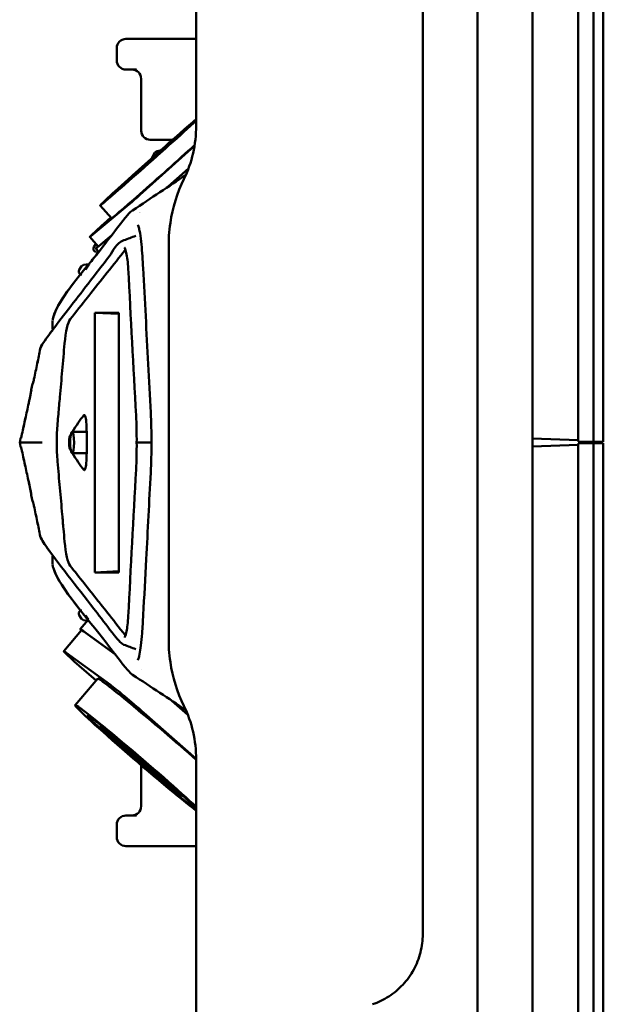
# Model space of a CAD drawing. Header units: millimetres. Extents: x 0 to 2100, y 0 to 1485.
# Tile 6 of 256: x 590 to 686, y 278 to 439. Entities that reach past the tile are written whole.
import ezdxf

# ---------------------------------------------------------------- set-up
doc = ezdxf.new("R2010")
doc.units = ezdxf.units.MM
doc.header["$LTSCALE"] = 5
doc.layers.add('Sichtbar (ISO)', color=7, linetype='Continuous', lineweight=50)

msp = doc.modelspace()

# ---------------------------------------------------------------- linework, layer by layer
at = {"layer": 'Sichtbar (ISO)'}
for p, q in [((673.926, 619.144), (673.926, 147.584)), ((673.926, 618.935), (673.926, 370.233)), ((681.426, 619.397), (681.426, 369.771)), ((683.926, 619.484), (683.926, 369.684)), ((683.926, 619.484), (683.926, 369.684)), ((685.526, 619.484), (685.526, 369.684)), ((664.926, 252.084), (664.926, 487.084)), ((618.926, 466.691), (618.926, 421.389)), ((655.985, 289.2), (655.985, 449.968)), ((607.426, 435.584), (608.131, 435.584)), ((618.926, 435.584), (608.131, 435.584)), ((605.926, 432.084), (605.926, 434.084)), ((607.426, 430.584), (608.144, 430.584)), ((609.152, 430.584), (608.144, 430.584)), ((609.926, 429.084), (609.926, 420.584)), ((612.257, 419.084), (611.426, 419.084)), ((612.257, 419.084), (615.051, 419.084)), ((614.972, 419.084), (614.972, 419.014)), ((615.009, 419.084), (615.009, 419.047)), ((615.041, 419.084), (615.041, 419.075)), ((611.249, 411.462), (618.658, 418.125)), ((613.056, 417.316), (612.52, 417.222)), ((611.81, 416.417), (612.187, 417.001)), ((614.326, 411.405), (617.67, 414.412)), ((617.665, 414.399), (614.364, 411.43)), ((613.739, 410.877), (613.74, 410.877)), ((613.777, 410.901), (613.776, 410.901)), ((601.673, 403.339), (607.892, 408.504)), ((605.075, 406.256), (603.212, 408.346)), ((604.974, 406.37), (603.216, 404.79)), ((603.217, 404.791), (604.974, 406.37)), ((609.383, 405.198), (609.383, 405.198)), ((609.446, 405.134), (609.446, 405.134)), ((601.511, 403.214), (602.908, 401.647)), ((605.004, 403.354), (602.72, 401.457)), ((603.07, 401.772), (605.053, 403.419)), ((614.426, 335.732), (614.426, 403.436)), ((602.195, 401.536), (602.536, 402.064)), ((603.011, 400.78), (602.535, 401.314)), ((599.793, 397.818), (600.17, 398.401)), ((601.363, 398.774), (600.503, 398.622)), ((600.603, 397.826), (600.603, 397.826)), ((600.239, 397.034), (600.126, 397.054)), ((595.506, 389.708), (595.506, 389.708)), ((602.34, 390.82), (606.293, 390.618)), ((602.34, 390.82), (602.34, 348.348)), ((606.293, 390.82), (602.34, 390.82)), ((606.293, 348.348), (606.293, 390.82)), ((673.926, 389.854), (673.926, 389.854)), ((595.426, 388.18), (595.426, 389.436)), ((595.426, 389.436), (595.426, 389.436)), ((595.426, 388.18), (595.426, 388.18)), ((673.926, 381.834), (673.926, 381.834)), ((591.944, 378.195), (592.163, 379.195)), ((673.926, 378.334), (673.926, 378.334)), ((601.022, 371.334), (598.638, 371.334)), ((590.056, 369.584), (590.197, 370.228)), ((590.056, 369.584), (590.197, 368.94)), ((611.622, 369.584), (609.726, 369.584)), ((673.926, 370.233), (681.426, 369.971)), ((673.926, 368.935), (681.426, 369.196)), ((673.926, 368.935), (673.926, 141.584)), ((683.926, 369.684), (681.426, 369.771)), ((681.426, 369.397), (683.926, 369.484)), ((681.426, 369.397), (681.426, 141.584)), ((683.926, 369.684), (685.526, 369.684)), ((683.926, 369.484), (683.926, 141.584)), ((683.926, 369.484), (683.926, 119.684)), ((683.926, 369.484), (685.526, 369.484)), ((685.526, 369.484), (685.526, 119.684)), ((601.022, 367.834), (598.638, 367.834)), ((591.944, 360.973), (592.163, 359.973)), ((673.926, 357.334), (673.926, 357.334)), ((595.426, 350.988), (595.426, 349.731)), ((595.426, 350.988), (595.426, 350.988)), ((595.426, 349.731), (595.426, 349.731)), ((606.293, 348.549), (602.34, 348.348)), ((602.34, 348.348), (606.293, 348.348)), ((673.926, 349.314), (673.926, 349.314)), ((600.239, 342.134), (600.126, 342.114)), ((599.793, 341.35), (600.17, 340.767)), ((601.244, 340.569), (599.958, 339.069)), ((601.129, 340.435), (600.503, 340.546)), ((600.186, 338.874), (597.259, 335.459)), ((605.651, 334.963), (600.313, 338.853)), ((605.705, 334.892), (600.523, 338.669)), ((597.596, 335.254), (604.903, 329.929)), ((609.383, 333.97), (609.383, 333.97)), ((599.787, 333.08), (602.548, 330.653)), ((609.921, 332.477), (609.921, 332.477)), ((599.115, 326.647), (602.822, 330.973)), ((617.563, 325.036), (614.874, 327.4)), ((617.555, 325.056), (614.936, 327.358)), ((618.926, 317.85), (610.389, 325.354)), ((603.253, 323.1), (603.405, 323.278)), ((604.999, 321.697), (604.906, 321.588)), ((607.376, 319.531), (604.906, 321.588)), ((605.259, 321.241), (607.729, 319.184)), ((607.437, 319.762), (607.315, 319.618)), ((609.835, 317.743), (609.764, 317.66)), ((610.1, 317.516), (609.764, 317.66)), ((618.926, 317.779), (618.926, 272.477)), ((609.926, 310.084), (609.926, 316.793)), ((610.668, 316.88), (611.005, 316.736)), ((611.379, 316.606), (611.808, 316.293)), ((611.644, 315.806), (613.778, 313.892)), ((614.329, 313.46), (612.196, 315.374)), ((612.6, 315.336), (612.478, 315.193)), ((614.329, 313.46), (614.473, 313.628)), ((615.147, 313.363), (615.113, 313.323)), ((615.543, 313.01), (615.113, 313.323)), ((616.54, 311.711), (616.692, 311.889)), ((608.144, 308.584), (607.426, 308.584)), ((608.144, 308.584), (609.152, 308.584)), ((605.926, 307.084), (605.926, 305.084)), ((608.131, 303.584), (607.426, 303.584)), ((608.131, 303.584), (618.926, 303.584))]:
    msp.add_line(p, q, dxfattribs=at)
for centre, radius, start, end in [((607.426, 434.084), 1.5, 90, 180), ((607.426, 432.084), 1.5, 180, 270), ((608.426, 429.084), 1.5, 0, 90), ((611.426, 420.584), 1.5, 180, 270), ((598.926, 421.389), 20, 334.15806, 0), ((612.607, 416.73), 0.5, 100, 147.13434), ((612.23, 416.146), 0.5, 147.13434, 181.13308), ((639.426, 401.773), 25, 154.15807, 171.4509), ((683.926, 395.084), 70, 171.45092, 173.14776), ((602.615, 401.264), 0.5, 147.13434, 260), ((600.213, 397.546), 0.5, 147.13434, 245.72489), ((600.59, 398.13), 0.5, 100, 147.13434), ((593.916, 384.815), 0.5, 167.59572, 168.72742), ((592.652, 379.088), 0.5, 139.85172, 167.63007), ((592.432, 378.087), 0.5, 167.6544, 190.86714), ((590.685, 370.121), 0.5, 139.04651, 167.63007), ((590.685, 369.047), 0.5, 192.36993, 220.95392), ((592.432, 361.08), 0.5, 169.13278, 192.34561), ((592.652, 360.08), 0.5, 192.36993, 220.14779), ((593.916, 354.351), 0.5, 191.28102, 192.46854), ((600.213, 341.622), 0.5, 112.46245, 212.86566), ((600.59, 341.038), 0.5, 212.86566, 260), ((683.926, 344.084), 70, 186.85224, 188.54908), ((639.426, 337.394), 25, 188.54909, 205.84193), ((598.926, 317.779), 20, 0, 25.84194), ((608.426, 310.084), 1.5, 270, 0), ((607.426, 307.084), 1.5, 90, 180), ((607.426, 305.084), 1.5, 180, 270)]:
    msp.add_arc(centre, radius, start, end, dxfattribs=at)
for centre, major_axis, ratio, start_param, end_param in [((612.021, 416.198), (-8.809, -7.852), 0.0124969, 3.8004194, 8.7436731), ((612.021, 416.198), (-7.801, -6.953), 0.0124969, 3.6145306, 8.929562), ((613.884, 414.108), (-8.809, -7.852), 0.0124969, 0, 2.1342276), ((610.342, 410.708), (-2.613, -2.329), 0.0124969, 0.3433488, 1.9141451), ((604.123, 405.543), (-2.277, -2.029), 0.0124969, 4.3132745, 8.2530961), ((611.739, 409.141), (-2.612, -2.329), 0.0124969, 0.6498989, 0.6499041), ((611.64, 409.058), (3.022, 2.689), 0.0133849, 3.995113, 3.9951166), ((604.123, 405.543), (-2.613, -2.329), 0.0124969, 5.0557378, 6.6265341), ((605.521, 403.976), (-2.613, -2.329), 0.0124969, 0, 0.3433488), ((598.694, 382.234), (0.061, -7.698), 0.1853245, 3.3675435, 4.2342512), ((593.916, 384.818), (-0.49, 0.098), 0.5297447, 0.0004788, 0.0015776), ((593.915, 384.815), (-0.49, 0.098), 0.5297395, 0.0003605, 0.0015), ((592.875, 379.825), (-0.489, 0.106), 0.5282952, 0.0000666, 0.0131986), ((592.018, 375.899), (-0.488, 0.107), 0.5279632, 6.2831593, 6.2952239), ((605.267, 264.509), (-1.969, -113.676), 0.2148105, 3.4155779, 3.4942729), ((590.911, 370.854), (-0.488, 0.107), 0.5282917, 6.2830946, 6.2924711), ((605.267, 264.509), (-1.969, -113.676), 0.2148105, 3.5051698, 3.5114621), ((612.122, 369.584), (-0.5, 0), 0.000869, 6.2830918, 6.2831849), ((590.911, 368.314), (-0.488, -0.107), 0.5282252, 6.2738181, 6.2831856), ((605.267, 474.657), (1.969, -113.674), 0.2148118, 5.9133129, 5.9196053), ((605.267, 474.657), (1.969, -113.674), 0.2148118, 5.9305023, 6.0091979), ((592.018, 363.269), (-0.488, -0.107), 0.5281803, 6.2710706, 6.2830999), ((593.915, 354.352), (-0.49, -0.098), 0.5297397, 6.2816677, 6.2828034), ((593.916, 354.351), (-0.49, -0.098), 0.5297445, 6.2816472, 6.2827227), ((598.694, 356.934), (-0.061, -7.698), 0.1853246, 5.1905353, 6.0572328), ((604.362, 335.294), (-4.404, 3.775), 0.031426, 5.9047929, 6.6062218), ((604.362, 335.294), (-4.176, 3.579), 0.031426, 5.9047929, 6.2831853), ((601.434, 331.879), (-4.176, 3.579), 0.031426, 5.9047929, 7.4755892), ((613.604, 321.731), (-10.781, 9.241), 0.031426, 4.2232523, 6.2831853), ((608.742, 326.554), (-4.176, 3.579), 0.031426, 4.3339966, 5.9047929), ((609.896, 317.406), (-10.781, 9.241), 0.031426, 3.7471133, 8.8731176), ((609.896, 317.406), (8.731, -7.484), 0.031426, 1.427163, 7.2408301), ((609.896, 317.406), (-5.239, 4.49), 0.031426, 4.7003157, 6.6205779), ((609.896, 317.406), (-5.239, 4.49), 0.031426, 0.5115255, 2.4317877), ((609.896, 317.406), (-2.581, 2.213), 0.031426, 4.7906489, 6.5302447), ((609.896, 317.406), (2.581, -2.213), 0.031426, 3.7434513, 5.4830472), ((609.896, 317.406), (2.581, -2.213), 0.031426, 5.8378464, 7.5774423), ((609.896, 317.406), (5.239, -4.49), 0.031426, 5.7475133, 7.6677754), ((609.896, 317.406), (9.794, -8.395), 0.031426, 0.9835239, 1.4012839)]:
    msp.add_ellipse(centre, major_axis=major_axis, ratio=ratio, start_param=start_param, end_param=end_param, dxfattribs=at)
for centre, major_axis, ratio in [((598.638, 369.584), (0, 1.75), 0.187125), ((608.742, 326.554), (-2.202, 1.887), 0.031426), ((609.896, 317.406), (6.643, -5.694), 0.031426), ((609.896, 317.406), (-1.936, 1.66), 0.031426)]:
    msp.add_ellipse(centre, major_axis=major_axis, ratio=ratio, dxfattribs=at)
for points, knots in [([(614.324, 418.461), (614.322, 418.459), (614.327, 418.463), (614.312, 418.453), (614.31, 418.45), (614.364, 418.488), (614.317, 418.445), (614.431, 418.537), (614.436, 418.541), (614.449, 418.551)], [0, 0, 0, 0, 4.3563618, 4.3563618, 6.8279906, 6.8279906, 7.6524704, 7.6524704, 7.7177618, 7.7177618, 7.7177618, 7.7177618]), ([(595.432, 389.517), (595.433, 389.521), (595.432, 389.515), (595.435, 389.532), (595.434, 389.527), (595.442, 389.576), (595.442, 389.574), (595.453, 389.643), (595.454, 389.651), (595.473, 389.771), (595.484, 389.868), (596.464, 393.351), (601.022, 398.135), (605.208, 403.615), (606.246, 405.019), (607.696, 406.777), (608.036, 407.223), (608.531, 407.553)], [0, 0, 0, 0, 6.8403481, 6.8403481, 9.4488118, 9.4488118, 10.3183466, 10.3183466, 10.6083809, 10.6083809, 10.8429757, 10.8429757, 16.2298532, 16.2298532, 18.0253648, 18.0253648, 18.6444848, 18.6444848, 18.6444848, 18.6444848]), ([(611.494, 374.514), (611.218, 379.762), (610.945, 385.013), (610.531, 392.883), (610.395, 395.51), (610.168, 399.425), (610.093, 400.759), (609.914, 402.642), (609.835, 403.269), (609.69, 404.097), (609.633, 404.366), (609.512, 404.839), (609.447, 405.041), (609.383, 405.198)], [0, 0, 0, 0, 1.6384069, 1.6384069, 2.4578167, 2.4578167, 2.8720897, 2.8720897, 3.0990094, 3.0990094, 3.2249399, 3.2249399, 3.3564018, 3.3564018, 3.3564018, 3.3564018]), ([(593.427, 384.922), (593.464, 385.09), (593.661, 385.496), (594.495, 386.75), (595.3, 387.82), (598.126, 391.524), (600.301, 394.323), (603.205, 398.086), (603.946, 399.053), (605.426, 400.978), (605.778, 402.158), (607.104, 402.658)], [0, 0, 0, 0, 0.6956561, 0.6956561, 2.0743329, 2.0743329, 5.6504551, 5.6504551, 6.8763205, 6.8763205, 8.102574, 8.102574, 8.102574, 8.102574]), ([(607.36, 401.133), (606.364, 399.878), (605.37, 398.626), (604.379, 397.376), (603.364, 396.097), (602.351, 394.821), (601.341, 393.548), (601.295, 393.49), (601.249, 393.432), (601.203, 393.374), (600.238, 392.158), (599.275, 390.945), (598.315, 389.734)], [0.00756896, 0.00756896, 0.00756896, 0.00756896, 0.33333333, 0.33333333, 0.33333333, 0.66666667, 0.66666667, 0.66666667, 0.68180869, 0.68180869, 0.68180869, 1, 1, 1, 1]), ([(602.892, 401.665), (602.788, 401.568), (602.705, 401.489), (602.645, 401.431), (602.561, 401.35), (602.524, 401.309), (602.537, 401.314), (602.551, 401.319), (602.615, 401.369), (602.72, 401.457)], [0.4596969, 0.4596969, 0.4596969, 0.4596969, 0.60045007, 0.60045007, 0.60045007, 0.80006333, 0.80006333, 0.80006333, 1, 1, 1, 1]), ([(607.809, 398.024), (607.783, 398.523), (607.74, 399.003), (607.635, 399.88), (607.569, 400.285), (607.425, 400.948), (607.342, 401.211), (607.245, 401.42), (607.219, 401.463), (607.197, 401.493), (607.192, 401.498), (607.192, 401.498)], [0, 0, 0, 0, 0.15605416, 0.15605416, 0.31756822, 0.31756822, 0.48095509, 0.48095509, 0.54792027, 0.54792027, 0.57984885, 0.57984885, 0.57984885, 0.57984885]), ([(602.726, 400.751), (602.616, 400.749), (602.645, 400.752), (602.641, 400.752), (602.641, 400.752), (602.641, 400.752)], [-9.1031956, -9.1031956, -9.1031956, -9.1031956, -4.7983297, -4.7983297, -0.000001, -0.000001, -0.000001, -0.000001]), ([(602.872, 400.936), (602.868, 400.932), (602.865, 400.927), (602.808, 400.85), (602.779, 400.812), (602.737, 400.759), (602.729, 400.752), (602.726, 400.751)], [-0.12905956, -0.12905956, -0.12905956, -0.12905956, -0.12606244, -0.12606244, -0.07521031, -0.07521031, -0.000001, -0.000001, -0.000001, -0.000001]), ([(600.503, 398.622), (600.503, 398.622), (600.503, 398.622), (600.503, 398.622), (600.503, 398.622), (600.503, 398.622), (600.503, 398.622), (600.503, 398.622), (600.503, 398.622), (600.503, 398.622)], [0, 0, 0, 0, 0.02857143, 0.05714286, 0.08571429, 0.11428571, 0.14285714, 0.17142857, 0.19775185, 0.19775185, 0.19775185, 0.19775185]), ([(600.812, 397.801), (600.91, 397.949), (601.008, 398.096), (601.105, 398.243), (601.203, 398.39), (601.3, 398.537), (601.398, 398.684)], [0.00000018, 0.00000018, 0.00000018, 0.00000018, 0.5, 0.5, 0.5, 0.9999999, 0.9999999, 0.9999999, 0.9999999]), ([(601.363, 398.774), (601.363, 398.774), (601.364, 398.774), (601.368, 398.774), (601.349, 398.774), (601.454, 398.774)], [-2.9042064, -2.9042064, -2.9042064, -2.9042064, -1.9446865, -1.9446865, -0.000001, -0.000001, -0.000001, -0.000001]), ([(601.398, 398.684), (601.408, 398.699), (601.417, 398.713), (601.432, 398.736), (601.438, 398.746), (601.452, 398.768), (601.455, 398.774), (601.454, 398.774)], [0.000001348, 0.000001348, 0.000001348, 0.000001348, 0.007400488, 0.007400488, 0.015014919, 0.015014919, 0.030542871, 0.030542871, 0.030542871, 0.030542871]), ([(595.432, 389.517), (595.433, 389.521), (595.432, 389.514), (595.435, 389.532), (595.434, 389.527), (595.442, 389.576), (595.442, 389.575), (595.453, 389.642), (595.454, 389.65), (595.471, 389.761), (595.481, 389.849), (596.044, 391.958), (597.915, 394.49), (600.007, 397.09)], [0, 0, 0, 0, 7.1028125, 7.1028125, 9.6782361, 9.6782361, 10.5367538, 10.5367538, 10.8230813, 10.8230813, 11.0533994, 11.0533994, 14.2905204, 14.2905204, 14.2905204, 14.2905204]), ([(600.126, 397.054), (600.126, 397.054), (600.126, 397.054), (600.126, 397.054), (600.126, 397.054), (600.126, 397.054), (600.126, 397.054), (600.126, 397.054), (600.126, 397.054), (600.126, 397.054), (600.126, 397.054)], [0.80247047, 0.80247047, 0.80247047, 0.80247047, 0.80555556, 0.83333333, 0.86111111, 0.88888889, 0.91666667, 0.94444444, 0.97222222, 1, 1, 1, 1]), ([(600.144, 397.053), (600.143, 397.053), (600.142, 397.053), (600.141, 397.053), (600.141, 397.054)], [0.184812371, 0.184812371, 0.184812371, 0.184812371, 0.194444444, 0.221423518, 0.221423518, 0.221423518, 0.221423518]), ([(593.425, 384.912), (593.269, 384.127), (592.94, 382.513), (592.576, 380.808), (592.386, 379.927)], [0.00000048, 0.00000048, 0.00000048, 0.00000048, 0.5, 1, 1, 1, 1]), ([(597.399, 385.766), (597.27, 384.301), (597.141, 382.839), (597.013, 381.382), (596.884, 379.924), (596.756, 378.47), (596.628, 377.02), (596.546, 376.09), (596.464, 375.161), (596.382, 374.233), (596.336, 373.716), (596.29, 373.2), (596.244, 372.684)], [0, 0, 0, 0, 0.3333333, 0.3333333, 0.3333333, 0.6666667, 0.6666667, 0.6666667, 0.8806824, 0.8806824, 0.8806824, 1, 1, 1, 1]), ([(592.231, 379.253), (592.231, 379.253), (592.231, 379.255), (592.235, 379.268), (592.241, 379.291), (592.263, 379.381), (592.285, 379.472), (592.334, 379.692), (592.358, 379.803), (592.386, 379.931)], [0.08219818, 0.08219818, 0.08219818, 0.08219818, 0.09380094, 0.09380094, 0.13224614, 0.13224614, 0.20070936, 0.20070936, 0.24715648, 0.24715648, 0.24715648, 0.24715648]), ([(592.27, 379.41), (592.281, 379.46), (592.296, 379.522), (592.333, 379.687), (592.358, 379.8), (592.386, 379.931)], [0.160174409, 0.160174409, 0.160174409, 0.160174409, 0.199846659, 0.199846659, 0.247371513, 0.247371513, 0.247371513, 0.247371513]), ([(591.53, 376.006), (591.551, 376.101), (591.574, 376.21), (591.619, 376.418), (591.641, 376.52), (591.681, 376.712), (591.7, 376.804), (591.725, 376.922), (591.731, 376.953), (591.738, 376.983)], [0, 0, 0, 0, 0.03478704, 0.03478704, 0.06519334, 0.06519334, 0.09412279, 0.09412279, 0.10459804, 0.10459804, 0.10459804, 0.10459804]), ([(591.586, 376.263), (591.589, 376.28), (591.593, 376.298), (591.618, 376.414), (591.64, 376.517), (591.681, 376.711), (591.7, 376.803), (591.739, 376.991), (591.759, 377.086), (591.8, 377.286), (591.821, 377.388), (591.864, 377.604), (591.886, 377.71), (591.919, 377.876), (591.931, 377.941), (591.941, 377.993)], [0.02869206, 0.02869206, 0.02869206, 0.02869206, 0.03422489, 0.03422489, 0.06504993, 0.06504993, 0.09407358, 0.09407358, 0.1276915, 0.1276915, 0.17141644, 0.17141644, 0.23225241, 0.23225241, 0.28577871, 0.28577871, 0.28577871, 0.28577871]), ([(591.762, 377.103), (591.768, 377.13), (591.773, 377.155), (591.801, 377.291), (591.821, 377.392), (591.865, 377.607), (591.886, 377.714), (591.929, 377.928), (591.947, 378.02), (591.963, 378.106), (591.967, 378.127), (591.969, 378.143), (591.97, 378.146), (591.97, 378.146)], [0.11894573, 0.11894573, 0.11894573, 0.11894573, 0.12868614, 0.12868614, 0.1718025, 0.1718025, 0.23322369, 0.23322369, 0.320055, 0.320055, 0.36008244, 0.36008244, 0.37621463, 0.37621463, 0.37621463, 0.37621463]), ([(591.968, 378.135), (591.968, 378.136), (591.968, 378.137), (591.969, 378.143), (591.97, 378.146), (591.97, 378.146)], [0.355972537, 0.355972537, 0.355972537, 0.355972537, 0.359178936, 0.359178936, 0.376275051, 0.376275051, 0.376275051, 0.376275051]), ([(590.422, 370.959), (590.607, 371.797), (590.975, 373.477), (591.344, 375.16), (591.529, 376.002)], [0, 0, 0, 0, 0.5, 0.99999832, 0.99999832, 0.99999832, 0.99999832]), ([(600.941, 372.958), (600.928, 373.156), (600.907, 373.336), (600.854, 373.648), (600.823, 373.78), (600.753, 373.981), (600.714, 374.05), (600.635, 374.114), (600.594, 374.108), (600.555, 374.059)], [-0.2548369, -0.2548369, -0.2548369, -0.2548369, -0.19184169, -0.19184169, -0.12855322, -0.12855322, -0.06437303, -0.06437303, -0.000001, -0.000001, -0.000001, -0.000001]), ([(596.244, 372.684), (596.202, 372.209), (596.17, 371.712), (596.125, 370.67), (596.113, 370.128), (596.113, 369.04), (596.125, 368.498), (596.17, 367.456), (596.202, 366.959), (596.244, 366.484)], [-0.64158102, -0.64158102, -0.64158102, -0.64158102, -0.48398619, -0.48398619, -0.32077781, -0.32077781, -0.15758011, -0.15758011, -0.000001, -0.000001, -0.000001, -0.000001]), ([(600.941, 366.21), (601.014, 367.29), (601.051, 368.436), (601.051, 370.732), (601.014, 371.878), (600.941, 372.958)], [-0.68868314, -0.68868314, -0.68868314, -0.68868314, -0.34434207, -0.34434207, -0.000001, -0.000001, -0.000001, -0.000001]), ([(590.266, 370.276), (590.266, 370.276), (590.266, 370.277), (590.268, 370.283), (590.272, 370.299), (590.289, 370.367), (590.306, 370.442), (590.343, 370.602), (590.356, 370.66), (590.386, 370.795), (590.404, 370.874), (590.423, 370.962)], [0.08169343, 0.08169343, 0.08169343, 0.08169343, 0.0883625, 0.0883625, 0.12182889, 0.12182889, 0.18816235, 0.18816235, 0.21825023, 0.21825023, 0.24994937, 0.24994937, 0.24994937, 0.24994937]), ([(590.308, 370.448), (590.315, 370.479), (590.323, 370.513), (590.338, 370.582), (590.346, 370.616), (590.354, 370.652)], [0.164696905, 0.164696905, 0.164696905, 0.164696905, 0.188122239, 0.188122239, 0.206571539, 0.206571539, 0.206571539, 0.206571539]), ([(598.275, 370.65), (598.258, 370.62), (598.241, 370.576), (598.211, 370.468), (598.197, 370.403), (598.166, 370.22), (598.151, 370.09), (598.133, 369.834), (598.128, 369.709), (598.128, 369.459), (598.133, 369.334), (598.151, 369.077), (598.166, 368.948), (598.197, 368.765), (598.211, 368.7), (598.241, 368.592), (598.258, 368.548), (598.275, 368.518)], [-0.28221709, -0.28221709, -0.28221709, -0.28221709, -0.25280402, -0.25280402, -0.22346341, -0.22346341, -0.17879376, -0.17879376, -0.14110784, -0.14110784, -0.103422, -0.103422, -0.05875234, -0.05875234, -0.02941288, -0.02941288, -0.000001, -0.000001, -0.000001, -0.000001]), ([(593.277, 369.576), (592.892, 369.576), (592.508, 369.58), (592.152, 369.585), (591.721, 369.59), (591.333, 369.596), (591.026, 369.598), (590.865, 369.599), (590.727, 369.599), (590.614, 369.599), (590.495, 369.599), (590.404, 369.599), (590.337, 369.596), (590.281, 369.594), (590.242, 369.59), (590.213, 369.584), (590.17, 369.575), (590.149, 369.568), (590.134, 369.564), (590.082, 369.551), (590.083, 369.567), (590.081, 369.579), (590.081, 369.581), (590.081, 369.583), (590.08, 369.584), (590.078, 369.594), (590.073, 369.593), (590.068, 369.591), (590.065, 369.589), (590.063, 369.586), (590.061, 369.584), (590.06, 369.583), (590.059, 369.582), (590.059, 369.582), (590.057, 369.581), (590.058, 369.582), (590.057, 369.583), (590.057, 369.583), (590.057, 369.584), (590.057, 369.584), (590.057, 369.585), (590.056, 369.584), (590.056, 369.584), (590.056, 369.584), (590.056, 369.584), (590.056, 369.584), (590.055, 369.584), (590.056, 369.584), (590.056, 369.584)], [0.00000037, 0.00000037, 0.00000037, 0.00000037, 0.04102133, 0.04102133, 0.04102133, 0.0905985, 0.0905985, 0.0905985, 0.11647855, 0.11647855, 0.11647855, 0.14356501, 0.14356501, 0.14356501, 0.16666667, 0.16666667, 0.16666667, 0.20193283, 0.20193283, 0.20193283, 0.31918007, 0.31918007, 0.31918007, 0.33333333, 0.33333333, 0.33333333, 0.4324756, 0.4324756, 0.4324756, 0.5, 0.5, 0.5, 0.54028986, 0.54028986, 0.54028986, 0.64169029, 0.64169029, 0.64169029, 0.66666667, 0.66666667, 0.66666667, 0.82895954, 0.82895954, 0.82895954, 0.83333333, 0.83333333, 0.83333333, 1, 1, 1, 1]), ([(590.423, 368.206), (590.403, 368.299), (590.384, 368.383), (590.35, 368.535), (590.334, 368.603), (590.304, 368.734), (590.291, 368.79), (590.275, 368.855), (590.271, 368.874), (590.267, 368.889), (590.266, 368.892), (590.266, 368.892)], [0, 0, 0, 0, 0.03369169, 0.03369169, 0.07080649, 0.07080649, 0.12048838, 0.12048838, 0.15379888, 0.15379888, 0.16845411, 0.16845411, 0.16845411, 0.16845411]), ([(593.716, 369.584), (593.647, 369.58), (593.579, 369.577), (593.519, 369.573), (593.458, 369.569), (593.405, 369.566), (593.363, 369.567), (593.321, 369.568), (593.292, 369.574), (593.277, 369.576)], [0, 0, 0, 0, 0.3333333, 0.3333333, 0.3333333, 0.6666667, 0.6666667, 0.6666667, 1, 1, 1, 1]), ([(609.726, 369.584), (609.662, 369.584), (609.601, 369.584), (609.547, 369.584), (609.493, 369.584), (609.446, 369.584), (609.409, 369.584), (609.372, 369.584), (609.346, 369.584), (609.332, 369.584)], [0, 0, 0, 0, 0.3333333, 0.3333333, 0.3333333, 0.6666667, 0.6666667, 0.6666667, 1, 1, 1, 1]), ([(590.423, 368.206), (590.402, 368.3), (590.384, 368.384), (590.35, 368.536), (590.334, 368.603), (590.317, 368.681), (590.312, 368.701), (590.308, 368.719)], [0, 0, 0, 0, 0.033829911, 0.033829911, 0.070870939, 0.070870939, 0.085273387, 0.085273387, 0.085273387, 0.085273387]), ([(591.529, 363.165), (591.351, 363.979), (590.988, 365.634), (590.613, 367.342), (590.422, 368.209)], [0.00000089, 0.00000089, 0.00000089, 0.00000089, 0.5, 1, 1, 1, 1]), ([(596.244, 366.484), (596.372, 365.043), (596.5, 363.597), (596.628, 362.147), (596.756, 360.698), (596.884, 359.244), (597.013, 357.786), (597.08, 357.023), (597.148, 356.258), (597.215, 355.492), (597.276, 354.796), (597.338, 354.099), (597.399, 353.402)], [0, 0, 0, 0, 0.3333333, 0.3333333, 0.3333333, 0.6666667, 0.6666667, 0.6666667, 0.8412819, 0.8412819, 0.8412819, 1, 1, 1, 1]), ([(600.555, 365.109), (600.594, 365.06), (600.635, 365.054), (600.714, 365.117), (600.753, 365.187), (600.823, 365.388), (600.854, 365.519), (600.907, 365.832), (600.928, 366.012), (600.941, 366.21)], [-0.25472042, -0.25472042, -0.25472042, -0.25472042, -0.19037776, -0.19037776, -0.12622691, -0.12622691, -0.06296736, -0.06296736, -0.000001, -0.000001, -0.000001, -0.000001]), ([(609.383, 333.97), (609.477, 334.202), (609.575, 334.538), (609.747, 335.358), (609.824, 335.848), (609.965, 336.994), (610.024, 337.68), (610.146, 339.36), (610.205, 340.37), (610.436, 344.407), (610.593, 347.463), (611, 355.226), (611.246, 359.942), (611.494, 364.654)], [0, 0, 0, 0, 0.1946258, 0.1946258, 0.3883666, 0.3883666, 0.6143147, 0.6143147, 0.9321918, 0.9321918, 1.8848141, 1.8848141, 3.3561323, 3.3561323, 3.3561323, 3.3561323]), ([(591.97, 361.022), (591.97, 361.022), (591.97, 361.022), (591.969, 361.024), (591.968, 361.035), (591.958, 361.086), (591.946, 361.152), (591.915, 361.309), (591.899, 361.389), (591.863, 361.572), (591.843, 361.671), (591.802, 361.871), (591.783, 361.966), (591.746, 362.145), (591.729, 362.225), (591.699, 362.371), (591.685, 362.437), (591.648, 362.614), (591.623, 362.73), (591.579, 362.935), (591.559, 363.027), (591.537, 363.128), (591.533, 363.145), (591.53, 363.162)], [0.10363193, 0.10363193, 0.10363193, 0.10363193, 0.10624105, 0.10624105, 0.13698838, 0.13698838, 0.21514996, 0.21514996, 0.272419, 0.272419, 0.32326969, 0.32326969, 0.3616823, 0.3616823, 0.38929786, 0.38929786, 0.41005773, 0.41005773, 0.44451717, 0.44451717, 0.47397348, 0.47397348, 0.48005534, 0.48005534, 0.48005534, 0.48005534]), ([(591.683, 362.445), (591.66, 362.556), (591.635, 362.675), (591.59, 362.887), (591.569, 362.984), (591.543, 363.103), (591.536, 363.133), (591.53, 363.162)], [0.403759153, 0.403759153, 0.403759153, 0.403759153, 0.438980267, 0.438980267, 0.469269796, 0.469269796, 0.479829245, 0.479829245, 0.479829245, 0.479829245]), ([(591.941, 361.175), (591.931, 361.227), (591.919, 361.291), (591.887, 361.449), (591.868, 361.546), (591.827, 361.747), (591.807, 361.847), (591.768, 362.038), (591.75, 362.125), (591.726, 362.239), (591.722, 362.261), (591.717, 362.284)], [0.19408262, 0.19408262, 0.19408262, 0.19408262, 0.24712821, 0.24712821, 0.30341997, 0.30341997, 0.34723876, 0.34723876, 0.37900707, 0.37900707, 0.38638024, 0.38638024, 0.38638024, 0.38638024]), ([(592.386, 359.237), (592.366, 359.331), (592.347, 359.416), (592.313, 359.568), (592.298, 359.635), (592.268, 359.765), (592.255, 359.82), (592.239, 359.884), (592.234, 359.902), (592.231, 359.913), (592.231, 359.915), (592.231, 359.915)], [0, 0, 0, 0, 0.03409501, 0.03409501, 0.07123116, 0.07123116, 0.12105594, 0.12105594, 0.15405142, 0.15405142, 0.16519614, 0.16519614, 0.16519614, 0.16519614]), ([(592.386, 359.237), (592.366, 359.33), (592.348, 359.414), (592.314, 359.566), (592.299, 359.633), (592.28, 359.714), (592.275, 359.737), (592.27, 359.757)], [0, 0, 0, 0, 0.033790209, 0.033790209, 0.070705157, 0.070705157, 0.087470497, 0.087470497, 0.087470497, 0.087470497]), ([(592.386, 359.24), (592.576, 358.358), (592.941, 356.651), (593.269, 355.038), (593.425, 354.254)], [0, 0, 0, 0, 0.5, 0.99999773, 0.99999773, 0.99999773, 0.99999773]), ([(607.103, 336.509), (606.838, 336.609), (606.667, 336.772), (606.154, 337.276), (605.847, 337.667), (604.589, 339.254), (603.657, 340.494), (599.904, 345.362), (596.901, 349.094), (593.976, 353.172), (593.487, 353.974), (593.428, 354.243)], [0, 0, 0, 0, 0.2430284, 0.2430284, 0.76036, 0.76036, 2.3119124, 2.3119124, 6.9666932, 6.9666932, 8.101879, 8.101879, 8.101879, 8.101879]), ([(595.402, 351.176), (594.952, 351.773), (594.574, 352.323), (593.79, 353.464), (593.477, 354.022), (593.428, 354.243)], [6.3946469, 6.3946469, 6.3946469, 6.3946469, 7.2069458, 7.2069458, 8.1005744, 8.1005744, 8.1005744, 8.1005744]), ([(600.618, 341.344), (598.412, 344.077), (596.345, 346.784), (595.505, 349.2), (595.481, 349.349), (595.445, 349.574), (595.448, 349.558), (595.444, 349.584), (595.438, 349.619), (595.432, 349.653), (595.433, 349.648), (595.432, 349.651), (595.433, 349.65), (595.432, 349.651)], [4.2927567, 4.2927567, 4.2927567, 4.2927567, 7.7396456, 7.7396456, 7.9936823, 7.9936823, 8.5700111, 8.5700111, 10.2962271, 10.2962271, 15.4748777, 15.4748777, 18.6447207, 18.6447207, 18.6447207, 18.6447207]), ([(608.531, 331.615), (608.048, 331.937), (607.713, 332.372), (606.277, 334.108), (605.245, 335.504), (601.084, 340.95), (596.763, 345.55), (595.503, 349.206), (595.48, 349.351), (595.444, 349.581), (595.448, 349.559), (595.444, 349.583), (595.438, 349.619), (595.432, 349.652), (595.433, 349.648), (595.432, 349.651), (595.433, 349.65), (595.432, 349.651)], [0, 0, 0, 0, 0.6051645, 0.6051645, 2.3896242, 2.3896242, 7.7432299, 7.7432299, 7.9964179, 7.9964179, 8.5831353, 8.5831353, 10.2992097, 10.2992097, 15.4474352, 15.4474352, 18.868326, 18.868326, 18.868326, 18.868326]), ([(598.315, 349.434), (599.83, 347.523), (601.346, 345.613), (603.163, 343.324), (605.247, 340.698), (607.36, 338.034)], [-21.0364679, -21.0364679, -21.0364679, -21.0364679, -3.5185955, -3.5185955, -0.037849, -0.037849, -0.037849, -0.037849]), ([(600.126, 342.114), (600.126, 342.114), (600.126, 342.114), (600.126, 342.114), (600.126, 342.114), (600.126, 342.114), (600.126, 342.114), (600.126, 342.114), (600.126, 342.114), (600.126, 342.114), (600.126, 342.114), (600.126, 342.114), (600.126, 342.114), (600.126, 342.114), (600.126, 342.114), (600.126, 342.114), (600.126, 342.114), (600.126, 342.114), (600.126, 342.114), (600.126, 342.114), (600.126, 342.114), (600.126, 342.114), (600.126, 342.114), (600.126, 342.114), (600.126, 342.114), (600.126, 342.114), (600.126, 342.114), (600.126, 342.114), (600.126, 342.114), (600.126, 342.114), (600.126, 342.114), (600.126, 342.114), (600.126, 342.114), (600.126, 342.114), (600.126, 342.114), (600.126, 342.114), (600.126, 342.114), (600.126, 342.114), (600.126, 342.114), (600.126, 342.114)], [0, 0, 0, 0, 0.0204545, 0.0204545, 0.0204545, 0.02702703, 0.02702703, 0.02702703, 0.04806585, 0.04806585, 0.04806585, 0.05405405, 0.05405405, 0.05405405, 0.07585467, 0.07585467, 0.07585467, 0.08108108, 0.08108108, 0.08108108, 0.10362929, 0.10362929, 0.10362929, 0.10810811, 0.10810811, 0.10810811, 0.13136394, 0.13136394, 0.13136394, 0.13513514, 0.13513514, 0.13513514, 0.15911359, 0.15911359, 0.15911359, 0.16216216, 0.16216216, 0.16216216, 0.18131738, 0.18131738, 0.18131738, 0.18131738]), ([(601.299, 340.633), (601.234, 340.73), (601.17, 340.827), (601.105, 340.925), (601.008, 341.072), (600.91, 341.219), (600.812, 341.367)], [0.16957547, 0.16957547, 0.16957547, 0.16957547, 0.5, 0.5, 0.5, 0.99999999, 0.99999999, 0.99999999, 0.99999999]), ([(607.192, 337.67), (607.192, 337.67), (607.203, 337.682), (607.242, 337.743), (607.279, 337.815), (607.37, 338.052), (607.427, 338.245), (607.542, 338.748), (607.601, 339.078), (607.709, 339.864), (607.758, 340.343), (607.798, 340.945), (607.804, 341.044), (607.809, 341.144)], [0.07392061, 0.07392061, 0.07392061, 0.07392061, 0.12251169, 0.12251169, 0.20642023, 0.20642023, 0.32365811, 0.32365811, 0.46233799, 0.46233799, 0.62318111, 0.62318111, 0.6544488, 0.6544488, 0.6544488, 0.6544488]), ([(647.788, 277.704), (648.732, 278.025), (649.611, 278.454), (650.441, 278.992), (651.271, 279.53), (652.052, 280.179), (652.742, 280.916), (653.088, 281.286), (653.412, 281.679), (653.709, 282.091), (654.004, 282.5), (654.272, 282.928), (654.513, 283.372), (654.997, 284.265), (655.367, 285.225), (655.614, 286.201), (655.86, 287.178), (655.985, 288.172), (655.985, 289.2)], [0, 0, 0, 0, 0.2, 0.2, 0.2, 0.4, 0.4, 0.4, 0.5004732, 0.5004732, 0.5004732, 0.6, 0.6, 0.6, 0.8, 0.8, 0.8, 1, 1, 1, 1])]:
    msp.add_open_spline(points, degree=3, knots=knots, dxfattribs=at)
for points in [[(608.531, 407.553), (611.623, 409.615), (614.428, 411.47), (617.232, 413.333)], [(607.104, 402.658), (607.104, 402.658), (607.104, 402.658), (607.104, 402.658)], [(607.109, 402.66), (607.753, 402.903), (608.397, 403.146), (609.042, 403.389)], [(601.365, 398.758), (601.922, 399.438), (602.477, 400.115), (603.011, 400.78)], [(609.093, 374.007), (608.673, 382.012), (608.23, 390.016), (607.809, 398.024)], [(595.011, 387.426), (595.157, 387.622), (595.307, 387.823), (595.457, 388.023)], [(592.932, 382.494), (593.105, 383.324), (593.269, 384.13), (593.426, 384.915)], [(593.428, 384.926), (593.472, 385.125), (593.748, 385.639), (594.113, 386.173)], [(591.53, 376.006), (591.542, 376.062), (591.555, 376.123), (591.569, 376.186)], [(609.189, 369.586), (609.201, 371.074), (609.168, 372.577), (609.093, 374.007)], [(611.622, 369.584), (611.623, 371.244), (611.578, 372.919), (611.494, 374.514)], [(590.985, 373.52), (590.801, 372.681), (590.613, 371.828), (590.423, 370.963)], [(590.386, 370.796), (590.398, 370.847), (590.41, 370.903), (590.423, 370.962)], [(609.093, 365.161), (609.169, 366.592), (609.201, 368.096), (609.189, 369.586)], [(611.494, 364.654), (611.578, 366.249), (611.623, 367.924), (611.622, 369.584)], [(590.423, 368.205), (590.607, 367.368), (590.791, 366.529), (590.975, 365.69)], [(607.809, 341.144), (608.23, 349.152), (608.673, 357.156), (609.093, 365.161)], [(593.425, 354.254), (593.269, 355.04), (593.104, 355.847), (592.931, 356.677)], [(609.039, 335.779), (608.394, 336.022), (607.749, 336.266), (607.103, 336.509)], [(617.232, 325.835), (614.428, 327.697), (611.623, 329.552), (608.531, 331.615)]]:
    msp.add_open_spline(points, degree=3, dxfattribs=at)

doc.saveas('drawing.dxf')
